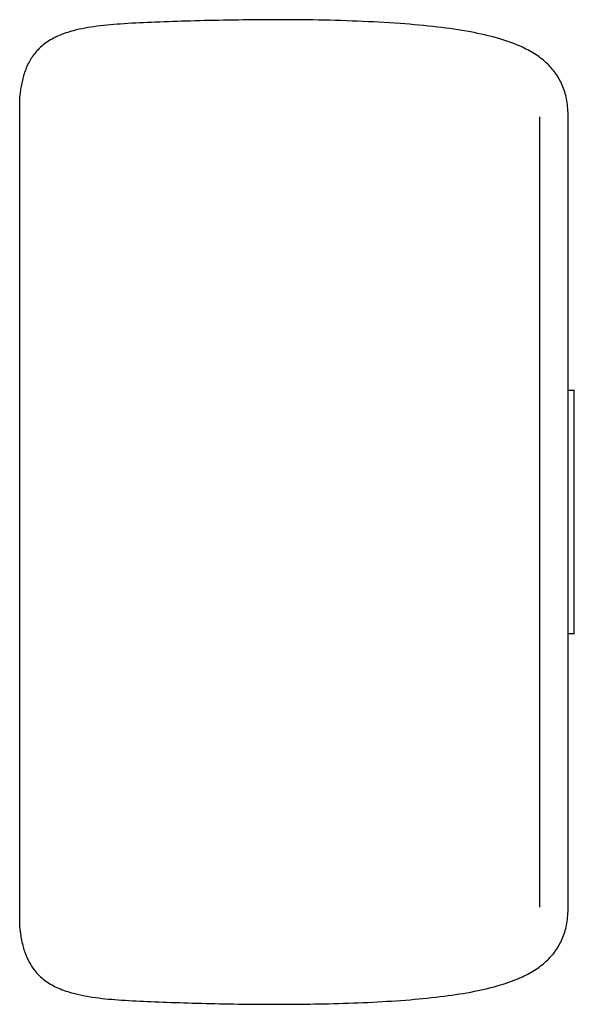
# Paper-space layout '_Izquierda' of a CAD drawing. Header units: millimetres. Extents: x 0 to 540, y -122 to 135.
# Tile 2 of 2: x 402 to 540, y -122 to 122. Entities that reach past the tile are written whole.
import ezdxf

# ---------------------------------------------------------------- set-up
doc = ezdxf.new("R2010")
doc.units = ezdxf.units.MM

psp = doc.layouts.new('_Izquierda')

# ---------------------------------------------------------------- linework, layer by layer
at = {"color": 7, "linetype": 'Continuous', "lineweight": 25}
for p, q in [((402.3, 102.49), (402.3, -102.49)), ((539.51, 30), (537.99, 30)), ((531, -97.7), (531, 0)), ((538, -97.76), (538, 0)), ((537.99, -30), (539.51, -30))]:
    psp.add_line(p, q, dxfattribs=at)
for points, knots in [([(538, 97.76), (537.93, 99.07), (537.81, 101.58), (536.81, 105.11), (535.19, 108.2), (532.92, 110.86), (530.04, 113.11), (526.01, 115.3), (520.55, 117.23), (513.5, 118.81), (505.33, 119.97), (496, 120.81), (485.73, 121.35), (474.81, 121.64), (464.14, 121.69), (454.03, 121.58), (444.75, 121.37), (436.16, 121.07), (428.44, 120.73), (421.66, 120.17), (416.21, 119.23), (411.97, 117.84), (408.76, 116.09), (406.28, 113.83), (404.49, 111.17), (403.32, 108.29), (402.73, 105.79), (402.43, 103.85), (402.35, 102.95), (402.3, 102.49)], [0, 0, 0, 0, 0.0250991, 0.0479564, 0.0696777, 0.0914451, 0.1143465, 0.1392481, 0.1789216, 0.2248408, 0.2775396, 0.3367987, 0.4041125, 0.4745797, 0.5459227, 0.6084869, 0.6682667, 0.7236083, 0.7730809, 0.8163943, 0.8538161, 0.8787368, 0.9015033, 0.9233745, 0.9421166, 0.9625022, 0.9826033, 0.9911952, 1, 1, 1, 1]), ([(531, 0), (531, 2.88), (531, 5.81), (531, 11.75), (531, 14.75), (531, 20.8), (531, 23.84), (531, 29.92), (531, 32.95), (531, 38.97), (531, 41.95), (531, 47.8), (531, 50.67), (531, 56.25), (531, 58.97), (531, 64.19), (531, 66.7), (531, 71.47), (531, 73.73), (531, 77.97), (531, 79.95), (531, 83.6), (531, 85.27), (531, 88.29), (531, 89.65), (531, 92.03), (531, 93.06), (531, 94.79), (531, 95.51), (531, 96.62), (531, 97.03), (531, 97.57), (531, 97.7), (531, 97.7)], [0, 0, 0, 0, 0.0625, 0.0625, 0.125, 0.125, 0.1875, 0.1875, 0.25, 0.25, 0.3125, 0.3125, 0.375, 0.375, 0.4375, 0.4375, 0.5, 0.5, 0.5625, 0.5625, 0.625, 0.625, 0.6875, 0.6875, 0.75, 0.75, 0.8125, 0.8125, 0.875, 0.875, 0.9375, 0.9375, 1, 1, 1, 1]), ([(538, 0), (538, 2.88), (538, 5.81), (538, 11.76), (538, 14.76), (538, 20.82), (538, 23.86), (538, 29.94), (538, 32.98), (538, 38.99), (538, 41.97), (538, 47.83), (538, 50.7), (538, 56.29), (538, 59.01), (538, 64.23), (538, 66.74), (538, 71.51), (538, 73.78), (538, 78.02), (538, 80), (538, 83.65), (538, 85.33), (538, 88.35), (538, 89.71), (538, 92.09), (538, 93.12), (538, 94.86), (538, 95.57), (538, 96.69), (538, 97.1), (538, 97.64), (538, 97.76), (538, 97.76)], [0, 0, 0, 0, 0.0625, 0.0625, 0.125, 0.125, 0.1875, 0.1875, 0.25, 0.25, 0.3125, 0.3125, 0.375, 0.375, 0.4375, 0.4375, 0.5, 0.5, 0.5625, 0.5625, 0.625, 0.625, 0.6875, 0.6875, 0.75, 0.75, 0.8125, 0.8125, 0.875, 0.875, 0.9375, 0.9375, 1, 1, 1, 1]), ([(539.5, -30), (539.5, -30), (539.5, -29.84), (539.5, -29.16), (539.5, -28.62), (539.5, -27.16), (539.5, -26.23), (539.5, -23.99), (539.5, -22.68), (539.5, -19.75), (539.5, -18.13), (539.5, -14.7), (539.5, -12.89), (539.5, -9.2), (539.5, -7.32), (539.5, -3.6), (539.5, -1.77), (539.5, 1.77), (539.5, 3.6), (539.5, 7.32), (539.5, 9.2), (539.5, 12.89), (539.5, 14.7), (539.5, 18.13), (539.5, 19.75), (539.5, 22.68), (539.5, 23.99), (539.5, 26.23), (539.5, 27.16), (539.5, 28.62), (539.5, 29.16), (539.5, 29.84), (539.5, 30), (539.5, 30)], [0, 0, 0, 0, 0.0625, 0.0625, 0.125, 0.125, 0.1875, 0.1875, 0.25, 0.25, 0.3125, 0.3125, 0.375, 0.375, 0.4375, 0.4375, 0.5, 0.5, 0.5625, 0.5625, 0.625, 0.625, 0.6875, 0.6875, 0.75, 0.75, 0.8125, 0.8125, 0.875, 0.875, 0.9375, 0.9375, 1, 1, 1, 1]), ([(402.3, -102.49), (402.34, -102.9), (402.42, -103.73), (402.63, -105.15), (403.02, -107.12), (403.74, -109.43), (404.87, -111.75), (406.44, -113.98), (408.76, -116.09), (411.97, -117.84), (416.12, -119.2), (421.35, -120.12), (427.75, -120.69), (435.03, -121.02), (443.11, -121.32), (451.86, -121.54), (461.06, -121.67), (470.48, -121.67), (480.06, -121.52), (489.53, -121.18), (498.66, -120.6), (507.04, -119.76), (514.51, -118.61), (521, -117.09), (526.14, -115.23), (530.04, -113.11), (532.92, -110.86), (535.19, -108.2), (536.81, -105.11), (537.81, -101.58), (537.93, -99.07), (538, -97.76)], [0, 0, 0, 0, 0.007985, 0.015832, 0.027485, 0.046509, 0.062016, 0.07665, 0.09852, 0.121286, 0.146205, 0.181802, 0.22275, 0.2693, 0.32131, 0.377638, 0.436845, 0.497496, 0.558164, 0.620193, 0.679072, 0.733224, 0.78147, 0.823826, 0.860758, 0.885658, 0.908559, 0.930325, 0.952046, 0.974902, 1, 1, 1, 1])]:
    psp.add_open_spline(points, degree=3, knots=knots, dxfattribs=at)

doc.saveas('drawing.dxf')
